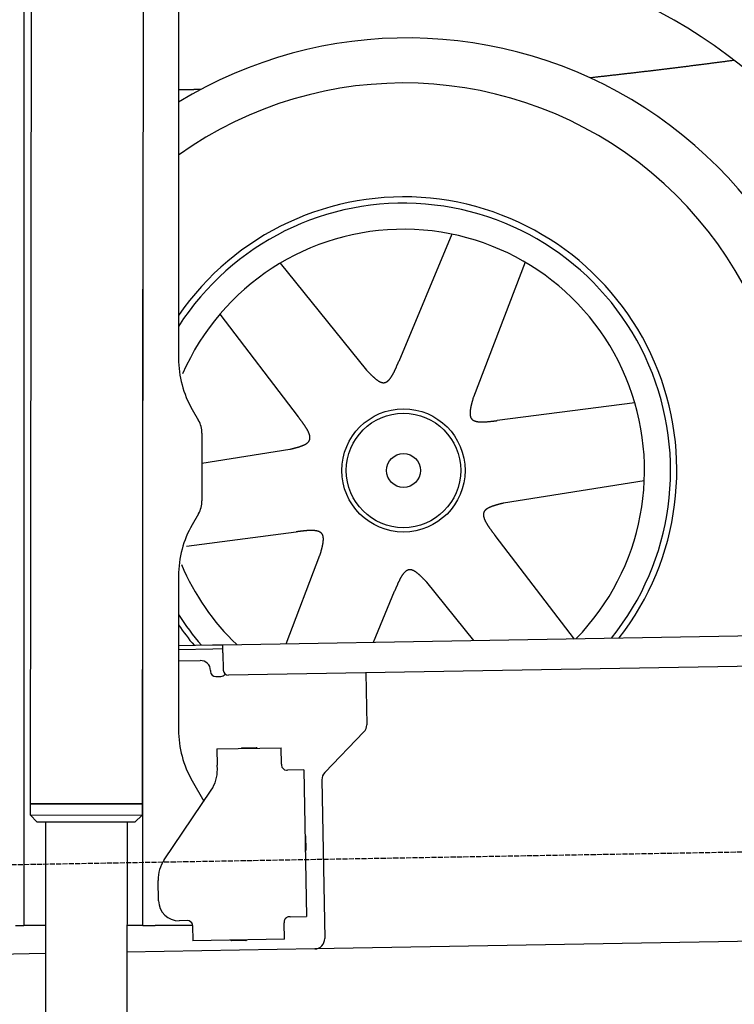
# Model space of a CAD drawing. Extents: x 1073 to 6773, y 5991 to 11916.
# Tile 43 of 65: x 4452 to 5153, y 7995 to 8961. Entities that reach past the tile are written whole.
import ezdxf

# ---------------------------------------------------------------- set-up
doc = ezdxf.new("R2010")
doc.units = 0
doc.linetypes.add('GEN3', pattern=[6.25, 5, -1.25])
doc.layers.get('0').update_dxf_attribs({"linetype": 'CONTINUOUS'})
doc.layers.add('3', color=6, linetype='GEN3')
doc.layers.add('CAR', color=10, linetype='CONTINUOUS')

msp = doc.modelspace()

# ---------------------------------------------------------------- linework, layer by layer
for p, q in [((4574.51, 10206.39), (4571.79, 8191.9)), ((4607.57, 9989.48), (4607.57, 8629.11)), ((4464.15, 9972.48), (4461.79, 8192.07)), ((4455.57, 9969.48), (4455.57, 8072.48)), ((4572.57, 8072.48), (4572.57, 8696.99)), ((4620.96, 8579.11), (4627.22, 8568.28)), ((4630.57, 8555.78), (4630.57, 8489.18)), ((4627.22, 8476.68), (4620.96, 8465.85)), ((4607.57, 8415.85), (4607.57, 8264.54)), ((4651.05, 8348.01), (6015.84, 8371.83)), ((4607.57, 8347.25), (4641.05, 8347.84)), ((4641.12, 8343.84), (4607.57, 8343.25)), ((4641.05, 8347.84), (4651.05, 8348.01)), ((4651.12, 8344.01), (4641.12, 8343.84)), ((4651.19, 8340.01), (4651.05, 8348.01)), ((4651.19, 8340.01), (4651.48, 8323.02)), ((6011.36, 8341.75), (4656.57, 8318.1)), ((4607.57, 8332.25), (4628.81, 8332.62)), ((4638.99, 8322.8), (4639, 8321.8)), ((4791.55, 8320.46), (4792.44, 8269.61)), ((4644.09, 8316.89), (4649.09, 8316.97)), ((4789.63, 8262.49), (4751.18, 8222.67)), ((4645.33, 8245.9), (4708.32, 8247)), ((4645.33, 8245.9), (4645.61, 8229.9)), ((4669.82, 8246.82), (4683.81, 8247.07)), ((4708.6, 8231), (4708.32, 8247)), ((4645.68, 8225.66), (4645.61, 8229.9)), ((4708.6, 8231), (4708.62, 8230)), ((4713.7, 8225.09), (4714.7, 8225.1)), ((4730.7, 8225.38), (4714.7, 8225.1)), ((4730.7, 8225.38), (4733.21, 8081.4)), ((4620.96, 8214.54), (4632.43, 8194.69)), ((4748.37, 8215.55), (4751.09, 8059.71)), ((4593.55, 8137.05), (4639.7, 8205.48)), ((4461.79, 8192.07), (4461.77, 8181.07)), ((4571.79, 8191.9), (4461.79, 8192.07)), ((4461.79, 8192.07), (4571.79, 8191.9)), ((4571.79, 8191.9), (4571.77, 8180.9)), ((4461.77, 8181.07), (4571.77, 8180.9)), ((4468.76, 8174.06), (4461.77, 8181.07)), ((4564.76, 8173.91), (4571.77, 8180.9)), ((4564.76, 8173.91), (4468.76, 8174.06)), ((4477.06, 8174.04), (4474.18, 6253.98)), ((4557.06, 8173.92), (4554.18, 6253.98)), ((4732.33, 8160.4), (4732.58, 8146.4)), ((4587.92, 8096.87), (4587.57, 8116.87)), ((4455.57, 8097.48), (4455.57, 8072.48)), ((4717.22, 8081.13), (4716.22, 8081.11)), ((4717.22, 8081.13), (4733.21, 8081.4)), ((4447.57, 8072.48), (4455.57, 8072.48)), ((4463.57, 8072.48), (4455.57, 8072.48)), ((4476.6, 8072.48), (4463.57, 8072.48)), ((4572.57, 8072.48), (4556.6, 8072.48)), ((4572.57, 8072.48), (4584.57, 8072.48)), ((4621.35, 8072.48), (4584.57, 8072.48)), ((4616.27, 8077.36), (4608.27, 8077.22)), ((4621.35, 8072.45), (4621.61, 8057.45)), ((4711.3, 8076.02), (4711.32, 8075.02)), ((4711.6, 8059.02), (4711.32, 8075.02)), ((5936.09, 8070.4), (4741.27, 8049.54)), ((4711.6, 8059.02), (4621.61, 8057.45)), ((4741.27, 8049.54), (4556.56, 8046.32)), ((4673.61, 8057.86), (4659.62, 8057.62)), ((4476.48, 8044.92), (4146.36, 8039.16))]:
    msp.add_line(p, q)
msp.add_polyline3d([(4621.35, 8072.45, 0), (4621.35, 8072.46, 0), (4621.35, 8072.47, 0), (4621.35, 8072.47, 0), (4621.35, 8072.48, 0), (4621.35, 8072.49, 0), (4621.35, 8072.5, 0), (4621.35, 8072.51, 0), (4621.35, 8072.51, 0), (4621.35, 8072.52, 0), (4621.35, 8072.53, 0), (4621.35, 8072.54, 0), (4621.35, 8072.54, 0), (4621.35, 8072.55, 0), (4621.35, 8072.56, 0), (4621.35, 8072.57, 0), (4621.35, 8072.57, 0), (4621.35, 8072.58, 0), (4621.35, 8072.59, 0), (4621.35, 8072.6, 0), (4621.35, 8072.61, 0), (4621.35, 8072.61, 0), (4621.35, 8072.62, 0), (4621.35, 8072.63, 0), (4621.35, 8072.64, 0), (4621.35, 8072.64, 0), (4621.34, 8072.65, 0), (4621.34, 8072.66, 0), (4621.34, 8072.67, 0), (4621.34, 8072.68, 0), (4621.34, 8072.68, 0), (4621.34, 8072.69, 0), (4621.34, 8072.7, 0), (4621.34, 8072.71, 0), (4621.34, 8072.72, 0), (4621.34, 8072.72, 0), (4621.34, 8072.73, 0), (4621.34, 8072.74, 0), (4621.34, 8072.75, 0), (4621.34, 8072.75, 0), (4621.34, 8072.76, 0), (4621.34, 8072.77, 0), (4621.34, 8072.78, 0), (4621.34, 8072.79, 0), (4621.33, 8072.79, 0), (4621.33, 8072.8, 0), (4621.33, 8072.81, 0), (4621.33, 8072.82, 0), (4621.33, 8072.83, 0), (4621.33, 8072.83, 0), (4621.33, 8072.84, 0), (4621.33, 8072.85, 0), (4621.33, 8072.86, 0), (4621.33, 8072.86, 0), (4621.33, 8072.87, 0), (4621.33, 8072.88, 0), (4621.33, 8072.89, 0), (4621.32, 8072.9, 0), (4621.32, 8072.9, 0), (4621.32, 8072.91, 0), (4621.32, 8072.92, 0), (4621.32, 8072.93, 0), (4621.32, 8072.94, 0), (4621.32, 8072.94, 0), (4621.32, 8072.95, 0), (4621.32, 8072.96, 0), (4621.32, 8072.97, 0), (4621.32, 8072.97, 0), (4621.31, 8072.98, 0), (4621.31, 8072.99, 0), (4621.31, 8073, 0), (4621.31, 8073.01, 0), (4621.31, 8073.01, 0), (4621.31, 8073.02, 0), (4621.31, 8073.03, 0), (4621.31, 8073.04, 0), (4621.31, 8073.05, 0), (4621.31, 8073.05, 0), (4621.3, 8073.06, 0), (4621.3, 8073.07, 0), (4621.3, 8073.08, 0), (4621.3, 8073.09, 0), (4621.3, 8073.09, 0), (4621.3, 8073.1, 0), (4621.3, 8073.11, 0), (4621.3, 8073.12, 0), (4621.29, 8073.12, 0), (4621.29, 8073.13, 0), (4621.29, 8073.14, 0), (4621.29, 8073.15, 0), (4621.29, 8073.16, 0), (4621.29, 8073.16, 0), (4621.29, 8073.17, 0), (4621.29, 8073.18, 0), (4621.28, 8073.19, 0), (4621.28, 8073.2, 0), (4621.28, 8073.2, 0), (4621.28, 8073.21, 0), (4621.28, 8073.22, 0), (4621.28, 8073.23, 0), (4621.28, 8073.24, 0), (4621.28, 8073.24, 0), (4621.27, 8073.25, 0), (4621.27, 8073.26, 0), (4621.27, 8073.27, 0), (4621.27, 8073.28, 0), (4621.27, 8073.28, 0), (4621.27, 8073.29, 0), (4621.26, 8073.3, 0), (4621.26, 8073.31, 0), (4621.26, 8073.31, 0), (4621.26, 8073.32, 0), (4621.26, 8073.33, 0), (4621.26, 8073.34, 0), (4621.26, 8073.35, 0), (4621.25, 8073.35, 0), (4621.25, 8073.36, 0), (4621.25, 8073.37, 0), (4621.25, 8073.38, 0), (4621.25, 8073.39, 0), (4621.25, 8073.39, 0), (4621.24, 8073.4, 0), (4621.24, 8073.41, 0), (4621.24, 8073.42, 0), (4621.24, 8073.43, 0), (4621.24, 8073.43, 0), (4621.24, 8073.44, 0), (4621.23, 8073.45, 0)])
for centre, radius, start, end in [((4571.57, 8673.48), 2, 60, 61.1039), ((4571.57, 8651.48), 2, 297.61599, 300), ((4707.57, 8629.11), 100, 180, 210), ((4605.57, 8555.78), 25, 0, 30), ((4605.57, 8489.18), 25, 330, 0), ((4707.57, 8415.85), 100, 150, 180), ((4628.99, 8322.62), 10, 1, 91), ((4644, 8321.88), 5, 181, 271), ((4656.48, 8323.1), 5, 181, 271), ((4649, 8321.97), 5, 271, 327.76328), ((4707.57, 8264.54), 100, 180, 210), ((4782.44, 8269.43), 10, 316, 1), ((4669.83, 8245.82), 1, 91, 151), ((4683.83, 8246.07), 1, 31, 91), ((4571.57, 8223.48), 2, 60, 82.15858), ((4610.69, 8225.05), 35, 326, 1), ((4713.62, 8230.09), 5, 181, 271), ((4758.37, 8215.72), 10, 136, 181), ((4571.57, 8201.48), 2, 276.68493, 300), ((4731.33, 8160.38), 1, 1, 61), ((4731.58, 8146.39), 1, 301, 1), ((4622.57, 8117.48), 35, 146, 181), ((4607.92, 8097.22), 20, 181, 271), ((4716.3, 8076.11), 5, 91, 181), ((4616.35, 8072.36), 5, 12.53696, 91), ((4741.1, 8059.54), 10, 271, 1), ((4659.6, 8058.62), 1, 211, 271), ((4673.6, 8058.86), 1, 271, 331)]:
    msp.add_arc(centre, radius, start, end)
at = {"layer": '3'}
msp.add_line((1175.28, 8075.31), (6230.44, 8163.55), dxfattribs=at)
at = {"layer": 'CAR'}
for p, q in [((4875.8, 8751.06), (4823.82, 8626.2)), ((4707.3, 8722.5), (4792.27, 8617.5)), ((4947.98, 8723.45), (4897.11, 8591.05)), ((4648.09, 8672.45), (4725.19, 8571.6)), ((5055.63, 8585.64), (4920.42, 8568.08)), ((4630.57, 8526.28), (4716.94, 8539.93)), ((5064.94, 8508.89), (4926.63, 8487.03)), ((4615.37, 8444.89), (4723.15, 8458.89)), ((4996.26, 8353.51), (4918.38, 8455.36)), ((4713.1, 8349.1), (4746.46, 8435.91)), ((4897.55, 8352.32), (4851.3, 8409.46)), ((4798.86, 8350.59), (4819.75, 8400.77))]:
    msp.add_line(p, q, dxfattribs=at)
for points in [[(5153.32, 8921.56, 0), (5152.43, 8921.44, 0), (5151.54, 8921.33, 0), (5150.65, 8921.21, 0), (5149.77, 8921.1, 0), (5148.88, 8920.98, 0), (5147.99, 8920.86, 0), (5147.1, 8920.75, 0), (5146.21, 8920.63, 0), (5145.32, 8920.52, 0), (5144.43, 8920.4, 0), (5143.54, 8920.29, 0), (5142.65, 8920.17, 0), (5141.76, 8920.06, 0), (5140.87, 8919.94, 0), (5139.98, 8919.83, 0), (5139.09, 8919.71, 0), (5138.2, 8919.59, 0), (5137.31, 8919.48, 0), (5136.42, 8919.36, 0), (5135.53, 8919.25, 0), (5134.64, 8919.13, 0), (5133.75, 8919.02, 0), (5132.86, 8918.9, 0), (5131.97, 8918.79, 0), (5131.08, 8918.67, 0), (5130.19, 8918.56, 0), (5129.3, 8918.44, 0), (5128.41, 8918.33, 0), (5127.52, 8918.21, 0), (5126.63, 8918.1, 0), (5125.74, 8917.99, 0), (5124.85, 8917.87, 0), (5123.96, 8917.76, 0), (5123.07, 8917.64, 0), (5122.18, 8917.53, 0), (5121.29, 8917.41, 0), (5120.4, 8917.3, 0), (5119.51, 8917.19, 0), (5118.62, 8917.07, 0), (5117.73, 8916.96, 0), (5116.84, 8916.84, 0), (5115.95, 8916.73, 0), (5115.06, 8916.62, 0), (5114.17, 8916.5, 0), (5113.28, 8916.39, 0), (5112.39, 8916.28, 0), (5111.5, 8916.16, 0), (5110.61, 8916.05, 0), (5109.72, 8915.94, 0), (5108.83, 8915.83, 0), (5107.94, 8915.71, 0), (5107.05, 8915.6, 0), (5106.16, 8915.49, 0), (5105.27, 8915.38, 0), (5104.38, 8915.26, 0), (5103.49, 8915.15, 0), (5102.6, 8915.04, 0), (5101.71, 8914.93, 0), (5100.82, 8914.82, 0), (5099.93, 8914.71, 0), (5099.04, 8914.59, 0), (5098.15, 8914.48, 0), (5097.26, 8914.37, 0), (5096.37, 8914.26, 0), (5095.48, 8914.15, 0), (5094.59, 8914.04, 0), (5093.7, 8913.93, 0), (5092.81, 8913.82, 0), (5091.92, 8913.71, 0), (5091.03, 8913.6, 0), (5090.14, 8913.49, 0), (5089.25, 8913.38, 0), (5088.36, 8913.27, 0), (5087.47, 8913.16, 0), (5086.58, 8913.05, 0), (5085.69, 8912.94, 0), (5084.8, 8912.83, 0), (5083.91, 8912.73, 0), (5083.02, 8912.62, 0), (5082.13, 8912.51, 0), (5081.23, 8912.4, 0), (5080.34, 8912.29, 0), (5079.45, 8912.19, 0), (5078.56, 8912.08, 0), (5077.67, 8911.97, 0), (5076.78, 8911.86, 0), (5075.89, 8911.76, 0), (5075, 8911.65, 0), (5074.11, 8911.54, 0), (5073.22, 8911.44, 0), (5072.33, 8911.33, 0), (5071.44, 8911.23, 0), (5070.55, 8911.12, 0), (5069.66, 8911.01, 0), (5068.76, 8910.91, 0), (5067.87, 8910.8, 0), (5066.98, 8910.7, 0), (5066.09, 8910.59, 0), (5065.2, 8910.49, 0), (5064.31, 8910.38, 0), (5063.42, 8910.28, 0), (5062.53, 8910.18, 0), (5061.64, 8910.07, 0), (5060.75, 8909.97, 0), (5059.85, 8909.86, 0), (5058.96, 8909.76, 0), (5058.07, 8909.66, 0), (5057.18, 8909.55, 0), (5056.29, 8909.45, 0), (5055.4, 8909.35, 0), (5054.51, 8909.24, 0), (5053.62, 8909.14, 0), (5052.72, 8909.04, 0), (5051.83, 8908.94, 0), (5050.94, 8908.83, 0), (5050.05, 8908.73, 0), (5049.16, 8908.63, 0), (5048.27, 8908.53, 0), (5047.38, 8908.43, 0), (5046.49, 8908.32, 0), (5045.59, 8908.22, 0), (5044.7, 8908.12, 0), (5043.81, 8908.02, 0), (5042.92, 8907.92, 0), (5042.03, 8907.82, 0), (5041.14, 8907.71, 0), (5040.25, 8907.61, 0), (5039.35, 8907.51, 0), (5038.46, 8907.41, 0), (5037.57, 8907.31, 0), (5036.68, 8907.21, 0), (5035.79, 8907.11, 0), (5034.9, 8907.01, 0), (5034.01, 8906.91, 0), (5033.11, 8906.81, 0), (5032.22, 8906.71, 0), (5031.33, 8906.6, 0), (5030.44, 8906.5, 0), (5029.55, 8906.4, 0), (5028.66, 8906.3, 0), (5027.77, 8906.2, 0), (5026.87, 8906.1, 0), (5025.98, 8906, 0), (5025.09, 8905.9, 0), (5024.2, 8905.8, 0), (5023.31, 8905.7, 0), (5022.42, 8905.6, 0), (5021.52, 8905.5, 0), (5020.63, 8905.4, 0), (5019.74, 8905.3, 0), (5018.85, 8905.2, 0), (5017.96, 8905.1, 0), (5017.07, 8905, 0), (5016.17, 8904.9, 0), (5015.28, 8904.8, 0), (5014.39, 8904.7, 0), (5013.5, 8904.6, 0), (5012.61, 8904.5, 0), (5011.72, 8904.4, 0)], [(4629.5, 8893.02, 0), (4629.33, 8893.02, 0), (4629.16, 8893.01, 0), (4628.99, 8893.01, 0), (4628.81, 8893, 0), (4628.64, 8893, 0), (4628.47, 8892.99, 0), (4628.29, 8892.99, 0), (4628.12, 8892.98, 0), (4627.95, 8892.98, 0), (4627.78, 8892.97, 0), (4627.6, 8892.97, 0), (4627.43, 8892.96, 0), (4627.26, 8892.96, 0), (4627.08, 8892.95, 0), (4626.91, 8892.95, 0), (4626.74, 8892.94, 0), (4626.57, 8892.94, 0), (4626.39, 8892.93, 0), (4626.22, 8892.93, 0), (4626.05, 8892.92, 0), (4625.87, 8892.92, 0), (4625.7, 8892.91, 0), (4625.53, 8892.91, 0), (4625.36, 8892.9, 0), (4625.18, 8892.9, 0), (4625.01, 8892.89, 0), (4624.84, 8892.89, 0), (4624.67, 8892.88, 0), (4624.49, 8892.88, 0), (4624.32, 8892.88, 0), (4624.15, 8892.87, 0), (4623.97, 8892.87, 0), (4623.8, 8892.86, 0), (4623.63, 8892.86, 0), (4623.46, 8892.85, 0), (4623.28, 8892.85, 0), (4623.11, 8892.84, 0), (4622.94, 8892.84, 0), (4622.76, 8892.83, 0), (4622.59, 8892.83, 0), (4622.42, 8892.82, 0), (4622.25, 8892.82, 0), (4622.07, 8892.81, 0), (4621.9, 8892.81, 0), (4621.73, 8892.81, 0), (4621.55, 8892.8, 0), (4621.38, 8892.8, 0), (4621.21, 8892.79, 0), (4621.04, 8892.79, 0), (4620.86, 8892.78, 0), (4620.69, 8892.78, 0), (4620.52, 8892.77, 0), (4620.35, 8892.77, 0), (4620.17, 8892.76, 0), (4620, 8892.76, 0), (4619.83, 8892.76, 0), (4619.65, 8892.75, 0), (4619.48, 8892.75, 0), (4619.31, 8892.74, 0), (4619.14, 8892.74, 0), (4618.96, 8892.73, 0), (4618.79, 8892.73, 0), (4618.62, 8892.72, 0), (4618.45, 8892.72, 0), (4618.27, 8892.72, 0), (4618.1, 8892.71, 0), (4617.93, 8892.71, 0), (4617.75, 8892.7, 0), (4617.58, 8892.7, 0), (4617.41, 8892.69, 0), (4617.24, 8892.69, 0), (4617.06, 8892.69, 0), (4616.89, 8892.68, 0), (4616.72, 8892.68, 0), (4616.55, 8892.67, 0), (4616.37, 8892.67, 0), (4616.2, 8892.67, 0), (4616.03, 8892.66, 0), (4615.85, 8892.66, 0), (4615.68, 8892.65, 0), (4615.51, 8892.65, 0), (4615.34, 8892.65, 0), (4615.16, 8892.64, 0), (4614.99, 8892.64, 0), (4614.82, 8892.63, 0), (4614.65, 8892.63, 0), (4614.47, 8892.63, 0), (4614.3, 8892.62, 0), (4614.13, 8892.62, 0), (4613.95, 8892.62, 0), (4613.78, 8892.61, 0), (4613.61, 8892.61, 0), (4613.44, 8892.6, 0), (4613.26, 8892.6, 0), (4613.09, 8892.6, 0), (4612.92, 8892.59, 0), (4612.75, 8892.59, 0), (4612.57, 8892.59, 0), (4612.4, 8892.58, 0), (4612.23, 8892.58, 0), (4612.05, 8892.58, 0), (4611.88, 8892.57, 0), (4611.71, 8892.57, 0), (4611.54, 8892.57, 0), (4611.36, 8892.56, 0), (4611.19, 8892.56, 0), (4611.02, 8892.56, 0), (4610.85, 8892.55, 0), (4610.67, 8892.55, 0), (4610.5, 8892.55, 0), (4610.33, 8892.54, 0), (4610.16, 8892.54, 0), (4609.98, 8892.54, 0), (4609.81, 8892.53, 0), (4609.64, 8892.53, 0), (4609.47, 8892.53, 0), (4609.29, 8892.52, 0), (4609.12, 8892.52, 0), (4608.95, 8892.52, 0), (4608.77, 8892.51, 0), (4608.6, 8892.51, 0), (4608.43, 8892.51, 0), (4608.26, 8892.51, 0), (4608.08, 8892.5, 0), (4607.91, 8892.5, 0), (4607.74, 8892.5, 0), (4607.57, 8892.5, 0)], [(4792.27, 8617.5, 0), (4792.52, 8617.24, 0), (4792.78, 8616.98, 0), (4793.03, 8616.71, 0), (4793.28, 8616.45, 0), (4793.53, 8616.19, 0), (4793.79, 8615.93, 0), (4794.04, 8615.66, 0), (4794.29, 8615.4, 0), (4794.54, 8615.14, 0), (4794.8, 8614.89, 0), (4795.05, 8614.63, 0), (4795.3, 8614.37, 0), (4795.55, 8614.12, 0), (4795.8, 8613.86, 0), (4796.05, 8613.61, 0), (4796.3, 8613.36, 0), (4796.55, 8613.11, 0), (4796.8, 8612.87, 0), (4797.05, 8612.62, 0), (4797.3, 8612.38, 0), (4797.55, 8612.14, 0), (4797.8, 8611.9, 0), (4798.05, 8611.66, 0), (4798.3, 8611.43, 0), (4798.55, 8611.2, 0), (4798.79, 8610.97, 0), (4799.04, 8610.74, 0), (4799.28, 8610.52, 0), (4799.53, 8610.3, 0), (4799.77, 8610.09, 0), (4800.02, 8609.87, 0), (4800.26, 8609.66, 0), (4800.51, 8609.46, 0), (4800.75, 8609.25, 0), (4800.99, 8609.05, 0), (4801.23, 8608.86, 0), (4801.47, 8608.67, 0), (4801.71, 8608.48, 0), (4801.95, 8608.3, 0), (4802.19, 8608.12, 0), (4802.43, 8607.94, 0), (4802.67, 8607.77, 0), (4802.9, 8607.61, 0), (4803.14, 8607.45, 0), (4803.37, 8607.29, 0), (4803.61, 8607.14, 0), (4803.84, 8606.99, 0), (4804.07, 8606.85, 0), (4804.3, 8606.71, 0), (4804.53, 8606.58, 0), (4804.76, 8606.46, 0), (4804.99, 8606.34, 0), (4805.22, 8606.22, 0), (4805.44, 8606.11, 0), (4805.67, 8606.01, 0), (4805.89, 8605.91, 0), (4806.12, 8605.82, 0), (4806.34, 8605.74, 0), (4806.56, 8605.66, 0), (4806.78, 8605.59, 0), (4807, 8605.52, 0), (4807.22, 8605.46, 0), (4807.43, 8605.41, 0), (4807.65, 8605.36, 0), (4807.86, 8605.33, 0), (4808.08, 8605.29, 0), (4808.29, 8605.27, 0), (4808.5, 8605.25, 0), (4808.71, 8605.24, 0), (4808.92, 8605.24, 0), (4809.13, 8605.25, 0), (4809.33, 8605.26, 0), (4809.54, 8605.28, 0), (4809.74, 8605.31, 0), (4809.94, 8605.34, 0), (4810.14, 8605.39, 0), (4810.34, 8605.44, 0), (4810.54, 8605.49, 0), (4810.73, 8605.56, 0), (4810.93, 8605.63, 0), (4811.12, 8605.71, 0), (4811.32, 8605.8, 0), (4811.51, 8605.89, 0), (4811.7, 8605.99, 0), (4811.89, 8606.09, 0), (4812.08, 8606.21, 0), (4812.26, 8606.33, 0), (4812.45, 8606.45, 0), (4812.64, 8606.58, 0), (4812.82, 8606.72, 0), (4813, 8606.87, 0), (4813.19, 8607.02, 0), (4813.37, 8607.17, 0), (4813.55, 8607.34, 0), (4813.73, 8607.5, 0), (4813.9, 8607.68, 0), (4814.08, 8607.86, 0), (4814.26, 8608.04, 0), (4814.43, 8608.23, 0), (4814.61, 8608.43, 0), (4814.78, 8608.63, 0), (4814.95, 8608.83, 0), (4815.12, 8609.05, 0), (4815.29, 8609.26, 0), (4815.46, 8609.48, 0), (4815.63, 8609.71, 0), (4815.8, 8609.94, 0), (4815.97, 8610.17, 0), (4816.14, 8610.41, 0), (4816.3, 8610.66, 0), (4816.47, 8610.9, 0), (4816.63, 8611.16, 0), (4816.8, 8611.41, 0), (4816.96, 8611.67, 0), (4817.12, 8611.94, 0), (4817.28, 8612.21, 0), (4817.44, 8612.48, 0), (4817.61, 8612.76, 0), (4817.77, 8613.04, 0), (4817.92, 8613.32, 0), (4818.08, 8613.61, 0), (4818.24, 8613.9, 0), (4818.4, 8614.19, 0), (4818.56, 8614.49, 0), (4818.71, 8614.79, 0), (4818.87, 8615.09, 0), (4819.02, 8615.4, 0), (4819.18, 8615.7, 0), (4819.33, 8616.02, 0), (4819.49, 8616.33, 0), (4819.64, 8616.65, 0), (4819.79, 8616.97, 0), (4819.95, 8617.29, 0), (4820.1, 8617.61, 0), (4820.25, 8617.94, 0), (4820.4, 8618.27, 0), (4820.55, 8618.6, 0), (4820.7, 8618.93, 0), (4820.85, 8619.26, 0), (4821, 8619.6, 0), (4821.15, 8619.94, 0), (4821.3, 8620.27, 0), (4821.45, 8620.61, 0), (4821.6, 8620.96, 0), (4821.75, 8621.3, 0), (4821.9, 8621.64, 0), (4822.05, 8621.99, 0), (4822.2, 8622.34, 0), (4822.35, 8622.69, 0), (4822.49, 8623.03, 0), (4822.64, 8623.38, 0), (4822.79, 8623.73, 0), (4822.94, 8624.08, 0), (4823.08, 8624.44, 0), (4823.23, 8624.79, 0), (4823.38, 8625.14, 0), (4823.53, 8625.49, 0), (4823.67, 8625.84, 0), (4823.82, 8626.2, 0)], [(4897.11, 8591.05, 0), (4897.01, 8590.7, 0), (4896.91, 8590.35, 0), (4896.81, 8590, 0), (4896.71, 8589.65, 0), (4896.61, 8589.3, 0), (4896.5, 8588.95, 0), (4896.41, 8588.6, 0), (4896.31, 8588.25, 0), (4896.21, 8587.91, 0), (4896.11, 8587.56, 0), (4896.01, 8587.21, 0), (4895.92, 8586.87, 0), (4895.82, 8586.52, 0), (4895.73, 8586.18, 0), (4895.63, 8585.83, 0), (4895.54, 8585.49, 0), (4895.45, 8585.15, 0), (4895.36, 8584.81, 0), (4895.28, 8584.47, 0), (4895.19, 8584.13, 0), (4895.11, 8583.8, 0), (4895.03, 8583.46, 0), (4894.95, 8583.13, 0), (4894.87, 8582.8, 0), (4894.79, 8582.47, 0), (4894.72, 8582.14, 0), (4894.64, 8581.81, 0), (4894.57, 8581.49, 0), (4894.51, 8581.17, 0), (4894.44, 8580.85, 0), (4894.38, 8580.53, 0), (4894.32, 8580.21, 0), (4894.26, 8579.9, 0), (4894.21, 8579.59, 0), (4894.16, 8579.28, 0), (4894.11, 8578.97, 0), (4894.06, 8578.67, 0), (4894.02, 8578.37, 0), (4893.98, 8578.07, 0), (4893.95, 8577.77, 0), (4893.91, 8577.48, 0), (4893.88, 8577.19, 0), (4893.86, 8576.9, 0), (4893.84, 8576.61, 0), (4893.82, 8576.33, 0), (4893.8, 8576.06, 0), (4893.79, 8575.78, 0), (4893.79, 8575.51, 0), (4893.78, 8575.24, 0), (4893.79, 8574.98, 0), (4893.79, 8574.71, 0), (4893.8, 8574.46, 0), (4893.82, 8574.2, 0), (4893.84, 8573.95, 0), (4893.86, 8573.7, 0), (4893.89, 8573.46, 0), (4893.92, 8573.22, 0), (4893.96, 8572.99, 0), (4894, 8572.76, 0), (4894.05, 8572.53, 0), (4894.1, 8572.31, 0), (4894.16, 8572.09, 0), (4894.22, 8571.88, 0), (4894.29, 8571.67, 0), (4894.36, 8571.46, 0), (4894.44, 8571.26, 0), (4894.53, 8571.06, 0), (4894.62, 8570.87, 0), (4894.71, 8570.69, 0), (4894.82, 8570.51, 0), (4894.92, 8570.33, 0), (4895.04, 8570.16, 0), (4895.16, 8569.99, 0), (4895.28, 8569.83, 0), (4895.42, 8569.67, 0), (4895.55, 8569.52, 0), (4895.7, 8569.37, 0), (4895.85, 8569.23, 0), (4896, 8569.09, 0), (4896.16, 8568.96, 0), (4896.33, 8568.83, 0), (4896.5, 8568.71, 0), (4896.67, 8568.59, 0), (4896.86, 8568.47, 0), (4897.04, 8568.36, 0), (4897.23, 8568.25, 0), (4897.43, 8568.15, 0), (4897.63, 8568.05, 0), (4897.84, 8567.96, 0), (4898.05, 8567.87, 0), (4898.27, 8567.78, 0), (4898.49, 8567.7, 0), (4898.72, 8567.62, 0), (4898.95, 8567.54, 0), (4899.18, 8567.47, 0), (4899.42, 8567.41, 0), (4899.66, 8567.34, 0), (4899.91, 8567.28, 0), (4900.17, 8567.23, 0), (4900.42, 8567.17, 0), (4900.68, 8567.12, 0), (4900.95, 8567.08, 0), (4901.22, 8567.03, 0), (4901.49, 8566.99, 0), (4901.76, 8566.96, 0), (4902.04, 8566.92, 0), (4902.33, 8566.89, 0), (4902.61, 8566.86, 0), (4902.91, 8566.84, 0), (4903.2, 8566.82, 0), (4903.5, 8566.8, 0), (4903.8, 8566.78, 0), (4904.1, 8566.77, 0), (4904.41, 8566.76, 0), (4904.72, 8566.75, 0), (4905.03, 8566.74, 0), (4905.35, 8566.74, 0), (4905.67, 8566.74, 0), (4905.99, 8566.74, 0), (4906.32, 8566.75, 0), (4906.65, 8566.75, 0), (4906.98, 8566.76, 0), (4907.31, 8566.77, 0), (4907.64, 8566.78, 0), (4907.98, 8566.8, 0), (4908.32, 8566.81, 0), (4908.66, 8566.83, 0), (4909.01, 8566.85, 0), (4909.36, 8566.87, 0), (4909.71, 8566.9, 0), (4910.06, 8566.92, 0), (4910.41, 8566.95, 0), (4910.76, 8566.98, 0), (4911.12, 8567.01, 0), (4911.48, 8567.04, 0), (4911.84, 8567.07, 0), (4912.2, 8567.11, 0), (4912.56, 8567.14, 0), (4912.93, 8567.18, 0), (4913.29, 8567.22, 0), (4913.66, 8567.26, 0), (4914.03, 8567.3, 0), (4914.4, 8567.34, 0), (4914.77, 8567.38, 0), (4915.14, 8567.42, 0), (4915.52, 8567.46, 0), (4915.89, 8567.51, 0), (4916.26, 8567.55, 0), (4916.64, 8567.6, 0), (4917.01, 8567.65, 0), (4917.39, 8567.69, 0), (4917.77, 8567.74, 0), (4918.15, 8567.79, 0), (4918.52, 8567.83, 0), (4918.9, 8567.88, 0), (4919.28, 8567.93, 0), (4919.66, 8567.98, 0), (4920.04, 8568.03, 0), (4920.42, 8568.08, 0)], [(4716.94, 8539.93, 0), (4717.3, 8540.02, 0), (4717.65, 8540.1, 0), (4718.01, 8540.19, 0), (4718.36, 8540.28, 0), (4718.71, 8540.37, 0), (4719.07, 8540.46, 0), (4719.42, 8540.54, 0), (4719.77, 8540.63, 0), (4720.12, 8540.72, 0), (4720.47, 8540.81, 0), (4720.82, 8540.9, 0), (4721.17, 8540.99, 0), (4721.52, 8541.08, 0), (4721.86, 8541.17, 0), (4722.21, 8541.26, 0), (4722.55, 8541.35, 0), (4722.89, 8541.45, 0), (4723.23, 8541.54, 0), (4723.56, 8541.63, 0), (4723.9, 8541.73, 0), (4724.23, 8541.82, 0), (4724.56, 8541.92, 0), (4724.89, 8542.02, 0), (4725.22, 8542.11, 0), (4725.54, 8542.21, 0), (4725.86, 8542.31, 0), (4726.18, 8542.41, 0), (4726.5, 8542.51, 0), (4726.81, 8542.62, 0), (4727.12, 8542.72, 0), (4727.43, 8542.83, 0), (4727.73, 8542.93, 0), (4728.03, 8543.04, 0), (4728.33, 8543.15, 0), (4728.62, 8543.26, 0), (4728.91, 8543.37, 0), (4729.2, 8543.48, 0), (4729.48, 8543.6, 0), (4729.76, 8543.71, 0), (4730.03, 8543.83, 0), (4730.3, 8543.95, 0), (4730.57, 8544.07, 0), (4730.83, 8544.19, 0), (4731.09, 8544.31, 0), (4731.34, 8544.44, 0), (4731.59, 8544.56, 0), (4731.83, 8544.69, 0), (4732.07, 8544.82, 0), (4732.3, 8544.96, 0), (4732.53, 8545.09, 0), (4732.76, 8545.23, 0), (4732.97, 8545.36, 0), (4733.19, 8545.5, 0), (4733.39, 8545.64, 0), (4733.6, 8545.79, 0), (4733.79, 8545.93, 0), (4733.98, 8546.08, 0), (4734.17, 8546.23, 0), (4734.35, 8546.38, 0), (4734.52, 8546.54, 0), (4734.68, 8546.7, 0), (4734.84, 8546.86, 0), (4735, 8547.02, 0), (4735.15, 8547.18, 0), (4735.29, 8547.35, 0), (4735.42, 8547.52, 0), (4735.55, 8547.69, 0), (4735.67, 8547.86, 0), (4735.78, 8548.04, 0), (4735.89, 8548.22, 0), (4735.99, 8548.4, 0), (4736.08, 8548.58, 0), (4736.16, 8548.77, 0), (4736.24, 8548.96, 0), (4736.31, 8549.15, 0), (4736.37, 8549.35, 0), (4736.43, 8549.55, 0), (4736.48, 8549.75, 0), (4736.52, 8549.95, 0), (4736.55, 8550.15, 0), (4736.58, 8550.36, 0), (4736.61, 8550.57, 0), (4736.62, 8550.78, 0), (4736.63, 8551, 0), (4736.63, 8551.22, 0), (4736.63, 8551.44, 0), (4736.62, 8551.66, 0), (4736.6, 8551.88, 0), (4736.58, 8552.11, 0), (4736.55, 8552.34, 0), (4736.52, 8552.57, 0), (4736.48, 8552.8, 0), (4736.44, 8553.04, 0), (4736.39, 8553.27, 0), (4736.33, 8553.51, 0), (4736.27, 8553.75, 0), (4736.2, 8554, 0), (4736.13, 8554.24, 0), (4736.05, 8554.49, 0), (4735.97, 8554.74, 0), (4735.88, 8554.99, 0), (4735.79, 8555.24, 0), (4735.7, 8555.49, 0), (4735.59, 8555.75, 0), (4735.49, 8556.01, 0), (4735.38, 8556.27, 0), (4735.26, 8556.53, 0), (4735.14, 8556.79, 0), (4735.02, 8557.05, 0), (4734.89, 8557.32, 0), (4734.76, 8557.59, 0), (4734.62, 8557.86, 0), (4734.48, 8558.13, 0), (4734.34, 8558.4, 0), (4734.19, 8558.67, 0), (4734.04, 8558.95, 0), (4733.88, 8559.22, 0), (4733.72, 8559.5, 0), (4733.56, 8559.78, 0), (4733.39, 8560.06, 0), (4733.22, 8560.34, 0), (4733.05, 8560.62, 0), (4732.88, 8560.9, 0), (4732.7, 8561.19, 0), (4732.52, 8561.47, 0), (4732.33, 8561.76, 0), (4732.14, 8562.05, 0), (4731.96, 8562.33, 0), (4731.76, 8562.62, 0), (4731.57, 8562.91, 0), (4731.37, 8563.21, 0), (4731.17, 8563.5, 0), (4730.97, 8563.79, 0), (4730.76, 8564.08, 0), (4730.56, 8564.38, 0), (4730.35, 8564.67, 0), (4730.14, 8564.97, 0), (4729.93, 8565.27, 0), (4729.71, 8565.56, 0), (4729.5, 8565.86, 0), (4729.28, 8566.16, 0), (4729.06, 8566.46, 0), (4728.84, 8566.76, 0), (4728.62, 8567.06, 0), (4728.4, 8567.36, 0), (4728.17, 8567.66, 0), (4727.95, 8567.96, 0), (4727.72, 8568.27, 0), (4727.49, 8568.57, 0), (4727.27, 8568.87, 0), (4727.04, 8569.17, 0), (4726.81, 8569.48, 0), (4726.58, 8569.78, 0), (4726.35, 8570.08, 0), (4726.12, 8570.39, 0), (4725.88, 8570.69, 0), (4725.65, 8570.99, 0), (4725.42, 8571.3, 0), (4725.19, 8571.6, 0)], [(4926.63, 8487.03, 0), (4926.27, 8486.95, 0), (4925.92, 8486.86, 0), (4925.57, 8486.77, 0), (4925.21, 8486.68, 0), (4924.86, 8486.6, 0), (4924.5, 8486.51, 0), (4924.15, 8486.42, 0), (4923.8, 8486.33, 0), (4923.45, 8486.24, 0), (4923.1, 8486.15, 0), (4922.75, 8486.07, 0), (4922.4, 8485.98, 0), (4922.06, 8485.89, 0), (4921.71, 8485.79, 0), (4921.37, 8485.7, 0), (4921.03, 8485.61, 0), (4920.68, 8485.52, 0), (4920.35, 8485.43, 0), (4920.01, 8485.33, 0), (4919.67, 8485.24, 0), (4919.34, 8485.14, 0), (4919.01, 8485.05, 0), (4918.68, 8484.95, 0), (4918.36, 8484.85, 0), (4918.03, 8484.75, 0), (4917.71, 8484.65, 0), (4917.39, 8484.55, 0), (4917.08, 8484.45, 0), (4916.76, 8484.35, 0), (4916.45, 8484.24, 0), (4916.15, 8484.14, 0), (4915.84, 8484.03, 0), (4915.54, 8483.92, 0), (4915.25, 8483.82, 0), (4914.95, 8483.71, 0), (4914.66, 8483.59, 0), (4914.38, 8483.48, 0), (4914.09, 8483.37, 0), (4913.82, 8483.25, 0), (4913.54, 8483.13, 0), (4913.27, 8483.02, 0), (4913.01, 8482.9, 0), (4912.74, 8482.77, 0), (4912.49, 8482.65, 0), (4912.23, 8482.53, 0), (4911.99, 8482.4, 0), (4911.74, 8482.27, 0), (4911.5, 8482.14, 0), (4911.27, 8482.01, 0), (4911.04, 8481.87, 0), (4910.82, 8481.74, 0), (4910.6, 8481.6, 0), (4910.39, 8481.46, 0), (4910.18, 8481.32, 0), (4909.98, 8481.18, 0), (4909.78, 8481.03, 0), (4909.59, 8480.88, 0), (4909.41, 8480.73, 0), (4909.23, 8480.58, 0), (4909.05, 8480.43, 0), (4908.89, 8480.27, 0), (4908.73, 8480.11, 0), (4908.57, 8479.95, 0), (4908.43, 8479.78, 0), (4908.29, 8479.62, 0), (4908.15, 8479.45, 0), (4908.03, 8479.28, 0), (4907.9, 8479.1, 0), (4907.79, 8478.93, 0), (4907.69, 8478.75, 0), (4907.59, 8478.57, 0), (4907.49, 8478.38, 0), (4907.41, 8478.19, 0), (4907.33, 8478, 0), (4907.26, 8477.81, 0), (4907.2, 8477.62, 0), (4907.14, 8477.42, 0), (4907.1, 8477.22, 0), (4907.05, 8477.02, 0), (4907.02, 8476.81, 0), (4906.99, 8476.6, 0), (4906.97, 8476.39, 0), (4906.95, 8476.18, 0), (4906.94, 8475.96, 0), (4906.94, 8475.75, 0), (4906.94, 8475.53, 0), (4906.95, 8475.31, 0), (4906.97, 8475.08, 0), (4906.99, 8474.86, 0), (4907.02, 8474.63, 0), (4907.05, 8474.4, 0), (4907.09, 8474.16, 0), (4907.14, 8473.93, 0), (4907.19, 8473.69, 0), (4907.24, 8473.45, 0), (4907.3, 8473.21, 0), (4907.37, 8472.97, 0), (4907.44, 8472.72, 0), (4907.52, 8472.48, 0), (4907.6, 8472.23, 0), (4907.69, 8471.98, 0), (4907.78, 8471.72, 0), (4907.88, 8471.47, 0), (4907.98, 8471.21, 0), (4908.09, 8470.96, 0), (4908.2, 8470.7, 0), (4908.31, 8470.44, 0), (4908.43, 8470.17, 0), (4908.56, 8469.91, 0), (4908.68, 8469.64, 0), (4908.82, 8469.38, 0), (4908.95, 8469.11, 0), (4909.09, 8468.84, 0), (4909.24, 8468.57, 0), (4909.38, 8468.29, 0), (4909.54, 8468.02, 0), (4909.69, 8467.74, 0), (4909.85, 8467.47, 0), (4910.01, 8467.19, 0), (4910.18, 8466.91, 0), (4910.35, 8466.63, 0), (4910.52, 8466.35, 0), (4910.7, 8466.06, 0), (4910.87, 8465.78, 0), (4911.06, 8465.49, 0), (4911.24, 8465.21, 0), (4911.43, 8464.92, 0), (4911.62, 8464.63, 0), (4911.81, 8464.34, 0), (4912.01, 8464.05, 0), (4912.2, 8463.76, 0), (4912.4, 8463.47, 0), (4912.6, 8463.17, 0), (4912.81, 8462.88, 0), (4913.02, 8462.59, 0), (4913.22, 8462.29, 0), (4913.43, 8461.99, 0), (4913.65, 8461.7, 0), (4913.86, 8461.4, 0), (4914.08, 8461.1, 0), (4914.29, 8460.8, 0), (4914.51, 8460.5, 0), (4914.73, 8460.2, 0), (4914.95, 8459.9, 0), (4915.18, 8459.6, 0), (4915.4, 8459.3, 0), (4915.63, 8459, 0), (4915.85, 8458.7, 0), (4916.08, 8458.4, 0), (4916.31, 8458.09, 0), (4916.54, 8457.79, 0), (4916.77, 8457.49, 0), (4917, 8457.18, 0), (4917.23, 8456.88, 0), (4917.46, 8456.58, 0), (4917.69, 8456.27, 0), (4917.92, 8455.97, 0), (4918.15, 8455.67, 0), (4918.38, 8455.36, 0)], [(4746.46, 8435.91, 0), (4746.56, 8436.26, 0), (4746.66, 8436.61, 0), (4746.77, 8436.96, 0), (4746.87, 8437.31, 0), (4746.97, 8437.66, 0), (4747.07, 8438.01, 0), (4747.17, 8438.36, 0), (4747.27, 8438.71, 0), (4747.37, 8439.06, 0), (4747.46, 8439.41, 0), (4747.56, 8439.75, 0), (4747.66, 8440.1, 0), (4747.75, 8440.44, 0), (4747.85, 8440.79, 0), (4747.94, 8441.13, 0), (4748.03, 8441.47, 0), (4748.12, 8441.82, 0), (4748.21, 8442.16, 0), (4748.3, 8442.49, 0), (4748.38, 8442.83, 0), (4748.47, 8443.17, 0), (4748.55, 8443.5, 0), (4748.63, 8443.84, 0), (4748.71, 8444.17, 0), (4748.78, 8444.5, 0), (4748.86, 8444.82, 0), (4748.93, 8445.15, 0), (4749, 8445.48, 0), (4749.07, 8445.8, 0), (4749.13, 8446.12, 0), (4749.19, 8446.44, 0), (4749.25, 8446.75, 0), (4749.31, 8447.07, 0), (4749.36, 8447.38, 0), (4749.42, 8447.69, 0), (4749.46, 8447.99, 0), (4749.51, 8448.3, 0), (4749.55, 8448.6, 0), (4749.59, 8448.9, 0), (4749.63, 8449.19, 0), (4749.66, 8449.49, 0), (4749.69, 8449.78, 0), (4749.71, 8450.06, 0), (4749.74, 8450.35, 0), (4749.75, 8450.63, 0), (4749.77, 8450.91, 0), (4749.78, 8451.18, 0), (4749.79, 8451.46, 0), (4749.79, 8451.72, 0), (4749.79, 8451.99, 0), (4749.78, 8452.25, 0), (4749.77, 8452.51, 0), (4749.76, 8452.76, 0), (4749.74, 8453.01, 0), (4749.71, 8453.26, 0), (4749.68, 8453.5, 0), (4749.65, 8453.74, 0), (4749.61, 8453.98, 0), (4749.57, 8454.21, 0), (4749.52, 8454.43, 0), (4749.47, 8454.66, 0), (4749.41, 8454.88, 0), (4749.35, 8455.09, 0), (4749.28, 8455.3, 0), (4749.21, 8455.5, 0), (4749.13, 8455.7, 0), (4749.04, 8455.9, 0), (4748.95, 8456.09, 0), (4748.86, 8456.28, 0), (4748.76, 8456.46, 0), (4748.65, 8456.64, 0), (4748.53, 8456.81, 0), (4748.41, 8456.97, 0), (4748.29, 8457.14, 0), (4748.16, 8457.29, 0), (4748.02, 8457.44, 0), (4747.88, 8457.59, 0), (4747.73, 8457.73, 0), (4747.57, 8457.87, 0), (4747.41, 8458.01, 0), (4747.25, 8458.13, 0), (4747.08, 8458.26, 0), (4746.9, 8458.38, 0), (4746.72, 8458.49, 0), (4746.53, 8458.6, 0), (4746.34, 8458.71, 0), (4746.14, 8458.81, 0), (4745.94, 8458.91, 0), (4745.73, 8459.01, 0), (4745.52, 8459.1, 0), (4745.3, 8459.18, 0), (4745.08, 8459.27, 0), (4744.86, 8459.34, 0), (4744.63, 8459.42, 0), (4744.39, 8459.49, 0), (4744.15, 8459.56, 0), (4743.91, 8459.62, 0), (4743.66, 8459.68, 0), (4743.41, 8459.74, 0), (4743.15, 8459.79, 0), (4742.89, 8459.84, 0), (4742.63, 8459.89, 0), (4742.36, 8459.93, 0), (4742.09, 8459.97, 0), (4741.81, 8460.01, 0), (4741.53, 8460.04, 0), (4741.25, 8460.07, 0), (4740.96, 8460.1, 0), (4740.67, 8460.12, 0), (4740.37, 8460.15, 0), (4740.08, 8460.17, 0), (4739.77, 8460.18, 0), (4739.47, 8460.19, 0), (4739.16, 8460.21, 0), (4738.85, 8460.21, 0), (4738.54, 8460.22, 0), (4738.22, 8460.22, 0), (4737.9, 8460.22, 0), (4737.58, 8460.22, 0), (4737.26, 8460.22, 0), (4736.93, 8460.21, 0), (4736.6, 8460.2, 0), (4736.26, 8460.19, 0), (4735.93, 8460.18, 0), (4735.59, 8460.17, 0), (4735.25, 8460.15, 0), (4734.91, 8460.13, 0), (4734.56, 8460.11, 0), (4734.22, 8460.09, 0), (4733.87, 8460.07, 0), (4733.52, 8460.04, 0), (4733.16, 8460.01, 0), (4732.81, 8459.99, 0), (4732.45, 8459.96, 0), (4732.09, 8459.92, 0), (4731.73, 8459.89, 0), (4731.37, 8459.86, 0), (4731.01, 8459.82, 0), (4730.64, 8459.79, 0), (4730.28, 8459.75, 0), (4729.91, 8459.71, 0), (4729.54, 8459.67, 0), (4729.17, 8459.63, 0), (4728.8, 8459.59, 0), (4728.43, 8459.54, 0), (4728.06, 8459.5, 0), (4727.68, 8459.46, 0), (4727.31, 8459.41, 0), (4726.93, 8459.37, 0), (4726.56, 8459.32, 0), (4726.18, 8459.27, 0), (4725.8, 8459.23, 0), (4725.43, 8459.18, 0), (4725.05, 8459.13, 0), (4724.67, 8459.08, 0), (4724.29, 8459.03, 0), (4723.91, 8458.98, 0), (4723.53, 8458.94, 0), (4723.15, 8458.89, 0)], [(4851.3, 8409.46, 0), (4851.05, 8409.73, 0), (4850.8, 8409.99, 0), (4850.54, 8410.25, 0), (4850.29, 8410.51, 0), (4850.04, 8410.78, 0), (4849.79, 8411.04, 0), (4849.53, 8411.3, 0), (4849.28, 8411.56, 0), (4849.03, 8411.82, 0), (4848.78, 8412.08, 0), (4848.52, 8412.34, 0), (4848.27, 8412.59, 0), (4848.02, 8412.85, 0), (4847.77, 8413.1, 0), (4847.52, 8413.35, 0), (4847.27, 8413.6, 0), (4847.02, 8413.85, 0), (4846.77, 8414.1, 0), (4846.52, 8414.34, 0), (4846.27, 8414.59, 0), (4846.02, 8414.83, 0), (4845.77, 8415.07, 0), (4845.52, 8415.3, 0), (4845.27, 8415.54, 0), (4845.03, 8415.77, 0), (4844.78, 8415.99, 0), (4844.53, 8416.22, 0), (4844.29, 8416.44, 0), (4844.04, 8416.66, 0), (4843.8, 8416.88, 0), (4843.55, 8417.09, 0), (4843.31, 8417.3, 0), (4843.07, 8417.51, 0), (4842.82, 8417.71, 0), (4842.58, 8417.91, 0), (4842.34, 8418.1, 0), (4842.1, 8418.3, 0), (4841.86, 8418.48, 0), (4841.62, 8418.67, 0), (4841.38, 8418.85, 0), (4841.14, 8419.02, 0), (4840.91, 8419.19, 0), (4840.67, 8419.36, 0), (4840.44, 8419.52, 0), (4840.2, 8419.67, 0), (4839.97, 8419.83, 0), (4839.73, 8419.97, 0), (4839.5, 8420.11, 0), (4839.27, 8420.25, 0), (4839.04, 8420.38, 0), (4838.81, 8420.51, 0), (4838.58, 8420.63, 0), (4838.36, 8420.74, 0), (4838.13, 8420.85, 0), (4837.9, 8420.95, 0), (4837.68, 8421.05, 0), (4837.46, 8421.14, 0), (4837.23, 8421.23, 0), (4837.01, 8421.31, 0), (4836.79, 8421.38, 0), (4836.57, 8421.44, 0), (4836.36, 8421.5, 0), (4836.14, 8421.55, 0), (4835.92, 8421.6, 0), (4835.71, 8421.64, 0), (4835.5, 8421.67, 0), (4835.28, 8421.69, 0), (4835.07, 8421.71, 0), (4834.86, 8421.72, 0), (4834.65, 8421.72, 0), (4834.45, 8421.72, 0), (4834.24, 8421.71, 0), (4834.04, 8421.69, 0), (4833.83, 8421.66, 0), (4833.63, 8421.62, 0), (4833.43, 8421.58, 0), (4833.23, 8421.53, 0), (4833.04, 8421.47, 0), (4832.84, 8421.41, 0), (4832.64, 8421.33, 0), (4832.45, 8421.25, 0), (4832.26, 8421.17, 0), (4832.06, 8421.08, 0), (4831.87, 8420.98, 0), (4831.68, 8420.87, 0), (4831.5, 8420.76, 0), (4831.31, 8420.64, 0), (4831.12, 8420.51, 0), (4830.94, 8420.38, 0), (4830.75, 8420.24, 0), (4830.57, 8420.1, 0), (4830.39, 8419.95, 0), (4830.21, 8419.79, 0), (4830.03, 8419.63, 0), (4829.85, 8419.46, 0), (4829.67, 8419.29, 0), (4829.49, 8419.11, 0), (4829.32, 8418.92, 0), (4829.14, 8418.73, 0), (4828.97, 8418.54, 0), (4828.79, 8418.34, 0), (4828.62, 8418.13, 0), (4828.45, 8417.92, 0), (4828.28, 8417.7, 0), (4828.11, 8417.48, 0), (4827.94, 8417.26, 0), (4827.77, 8417.03, 0), (4827.6, 8416.79, 0), (4827.44, 8416.55, 0), (4827.27, 8416.31, 0), (4827.1, 8416.06, 0), (4826.94, 8415.81, 0), (4826.78, 8415.55, 0), (4826.61, 8415.29, 0), (4826.45, 8415.03, 0), (4826.29, 8414.76, 0), (4826.13, 8414.48, 0), (4825.97, 8414.21, 0), (4825.81, 8413.93, 0), (4825.65, 8413.64, 0), (4825.49, 8413.36, 0), (4825.33, 8413.07, 0), (4825.17, 8412.77, 0), (4825.02, 8412.48, 0), (4824.86, 8412.18, 0), (4824.7, 8411.87, 0), (4824.55, 8411.57, 0), (4824.39, 8411.26, 0), (4824.24, 8410.95, 0), (4824.09, 8410.63, 0), (4823.93, 8410.32, 0), (4823.78, 8410, 0), (4823.63, 8409.68, 0), (4823.47, 8409.35, 0), (4823.32, 8409.03, 0), (4823.17, 8408.7, 0), (4823.02, 8408.37, 0), (4822.87, 8408.04, 0), (4822.72, 8407.7, 0), (4822.57, 8407.37, 0), (4822.42, 8407.03, 0), (4822.27, 8406.69, 0), (4822.12, 8406.35, 0), (4821.97, 8406.01, 0), (4821.82, 8405.66, 0), (4821.67, 8405.32, 0), (4821.52, 8404.97, 0), (4821.38, 8404.63, 0), (4821.23, 8404.28, 0), (4821.08, 8403.93, 0), (4820.93, 8403.58, 0), (4820.78, 8403.23, 0), (4820.64, 8402.88, 0), (4820.49, 8402.53, 0), (4820.34, 8402.18, 0), (4820.19, 8401.82, 0), (4820.05, 8401.47, 0), (4819.9, 8401.12, 0), (4819.75, 8400.77, 0)]]:
    msp.add_polyline3d(points, dxfattribs=at)
for radius in [60.48, 56.18, 16.64]:
    msp.add_circle((4828.45, 8519.14), radius, dxfattribs=at)
for centre, radius, start, end in [((4837.43, 8511.15), 517.9, 7.67103, 116.34966), ((4832.1, 8512.84), 430.79, 352.99458, 121.41397), ((4828.66, 8519.43), 379.96, 334.70967, 125.58398), ((4828.66, 8519.43), 268.2, 322.13568, 145.52398), ((4828.45, 8519.14), 262.27, 321.16556, 147.37304), ((4828.45, 8519.14), 236.71, 315.78698, 156.42546), ((4828.45, 8519.14), 236.71, 202.96128, 226.21302), ((4828.45, 8519.14), 262.27, 212.62696, 220.83444), ((4828.66, 8519.43), 268.2, 214.47602, 219.86432)]:
    msp.add_arc(centre, radius, start, end, dxfattribs=at)

doc.saveas('drawing.dxf')
